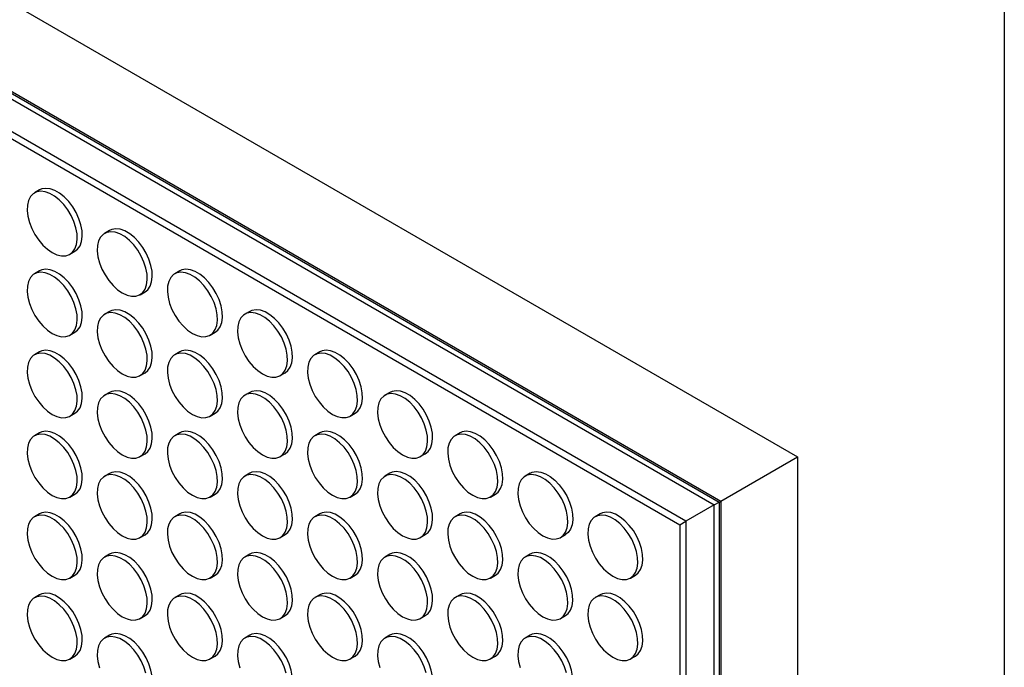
# Model space of a CAD drawing. Header units: millimetres. Extents: x 57 to 2457, y 57 to 1886.
# Tile 37 of 38: x 2179 to 2457, y 1509 to 1692. Entities that reach past the tile are written whole.
import ezdxf

# ---------------------------------------------------------------- set-up
doc = ezdxf.new("R2010")
doc.units = ezdxf.units.MM
doc.header["$LTSCALE"] = 9
doc.linetypes.add('SLD-Solid', pattern=[0])
doc.layers.add('TEXT', color=140, linetype='SLD-Solid', lineweight=25)

msp = doc.modelspace()

# ---------------------------------------------------------------- linework, layer by layer
for p, q in [((1918.49, 1846.126), (2399.04, 1568.711)), ((1928.88, 1815.142), (2377.402, 1556.216)), ((1930.294, 1813.774), (2376.924, 1555.94)), ((1929.81, 1812.402), (2375.494, 1555.114)), ((2367.514, 1550.507), (1934.506, 1800.477)), ((1934.754, 1798.362), (2365.806, 1549.52)), ((2184.878, 1644.065), (2183.464, 1643.248)), ((2204.677, 1632.635), (2203.263, 1631.818)), ((2193.463, 1625.927), (2194.878, 1626.744)), ((2184.878, 1621.201), (2183.464, 1620.385)), ((2224.476, 1621.205), (2223.062, 1620.389)), ((2213.262, 1614.497), (2214.677, 1615.314)), ((2204.677, 1609.772), (2203.263, 1608.955)), ((2244.275, 1609.775), (2242.861, 1608.959)), ((2193.463, 1603.064), (2194.878, 1603.88)), ((2233.061, 1603.068), (2234.476, 1603.884)), ((2184.878, 1598.338), (2183.464, 1597.522)), ((2224.476, 1598.342), (2223.062, 1597.526)), ((2264.074, 1598.346), (2262.66, 1597.529)), ((2213.262, 1591.634), (2214.677, 1592.451)), ((2252.86, 1591.638), (2254.275, 1592.454)), ((2204.677, 1586.909), (2203.263, 1586.092)), ((2244.275, 1586.912), (2242.861, 1586.096)), ((2283.873, 1586.916), (2282.459, 1586.1)), ((2193.463, 1580.201), (2194.878, 1581.017)), ((2233.061, 1580.205), (2234.476, 1581.021)), ((2272.659, 1580.208), (2274.074, 1581.025)), ((2184.878, 1575.475), (2183.464, 1574.659)), ((2224.476, 1575.479), (2223.062, 1574.662)), ((2264.074, 1575.483), (2262.66, 1574.666)), ((2303.672, 1575.486), (2302.258, 1574.67)), ((2213.262, 1568.771), (2214.677, 1569.588)), ((2252.86, 1568.775), (2254.275, 1569.591)), ((2292.458, 1568.779), (2293.873, 1569.595)), ((2377.402, 1556.216), (2399.04, 1568.711)), ((2399.04, 1568.711), (2399.04, 516.026)), ((2204.677, 1564.045), (2203.263, 1563.229)), ((2244.275, 1564.049), (2242.861, 1563.233)), ((2283.873, 1564.053), (2282.459, 1563.236)), ((2323.471, 1564.057), (2322.057, 1563.24)), ((2193.463, 1557.338), (2194.878, 1558.154)), ((2233.061, 1557.341), (2234.476, 1558.158)), ((2272.659, 1557.345), (2274.074, 1558.162)), ((2312.257, 1557.349), (2313.672, 1558.165)), ((2375.494, 1555.114), (2367.514, 1550.507)), ((2375.494, 1555.114), (2376.924, 1555.94)), ((2375.494, 542.693), (2375.494, 1555.114)), ((2376.924, 1555.94), (2377.402, 1556.216)), ((2376.924, 1555.94), (2376.924, 542.425)), ((2377.402, 1556.216), (2377.402, 540.516)), ((2184.878, 1552.612), (2183.464, 1551.796)), ((2224.476, 1552.616), (2223.062, 1551.799)), ((2264.074, 1552.619), (2262.66, 1551.803)), ((2303.672, 1552.623), (2302.258, 1551.807)), ((2343.27, 1552.627), (2341.856, 1551.81)), ((2365.806, 1549.52), (2367.514, 1550.506)), ((2365.806, 1549.52), (2365.806, 553.994)), ((2367.514, 1550.507), (2367.514, 552.722)), ((2213.262, 1545.908), (2214.677, 1546.724)), ((2252.86, 1545.912), (2254.275, 1546.728)), ((2292.458, 1545.915), (2293.873, 1546.732)), ((2332.056, 1545.919), (2333.471, 1546.736)), ((2204.677, 1541.182), (2203.263, 1540.366)), ((2244.275, 1541.186), (2242.861, 1540.37)), ((2283.873, 1541.19), (2282.459, 1540.373)), ((2323.471, 1541.193), (2322.057, 1540.377)), ((2193.463, 1534.475), (2194.878, 1535.291)), ((2233.061, 1534.478), (2234.476, 1535.295)), ((2272.659, 1534.482), (2274.074, 1535.298)), ((2312.257, 1534.486), (2313.672, 1535.302)), ((2351.855, 1534.489), (2353.27, 1535.306)), ((2184.878, 1529.749), (2183.464, 1528.932)), ((2224.476, 1529.753), (2223.062, 1528.936)), ((2264.074, 1529.756), (2262.66, 1528.94)), ((2303.672, 1529.76), (2302.258, 1528.944)), ((2343.27, 1529.764), (2341.856, 1528.947)), ((2213.262, 1523.045), (2214.677, 1523.861)), ((2252.86, 1523.049), (2254.275, 1523.865)), ((2292.458, 1523.052), (2293.873, 1523.869)), ((2332.056, 1523.056), (2333.471, 1523.872)), ((2204.677, 1518.319), (2203.263, 1517.503)), ((2244.275, 1518.323), (2242.861, 1517.506)), ((2283.873, 1518.327), (2282.459, 1517.51)), ((2323.471, 1518.33), (2322.057, 1517.514)), ((2193.463, 1511.611), (2194.878, 1512.428)), ((2233.061, 1511.615), (2234.476, 1512.432)), ((2272.659, 1511.619), (2274.074, 1512.435)), ((2312.257, 1511.623), (2313.672, 1512.439)), ((2351.855, 1511.626), (2353.27, 1512.443))]:
    msp.add_line(p, q)
at = {"flags": 128}
for points in [[(2194.878, 1626.744), (2195.638, 1627.342), (2196.31, 1628.299), (2196.75, 1629.512), (2196.941, 1630.938), (2196.877, 1632.526), (2196.56, 1634.217), (2196.002, 1635.952), (2195.222, 1637.666), (2194.249, 1639.299), (2193.118, 1640.791), (2191.87, 1642.089), (2190.55, 1643.144), (2189.206, 1643.92), (2187.886, 1644.389), (2186.638, 1644.532), (2185.507, 1644.346), (2184.878, 1644.065)], [(2188.464, 1626.422), (2189.802, 1625.797), (2191.092, 1625.49), (2192.287, 1625.512), (2193.343, 1625.861), (2194.224, 1626.526), (2194.896, 1627.482), (2195.336, 1628.696), (2195.527, 1630.122), (2195.463, 1631.709), (2195.146, 1633.401), (2194.588, 1635.135), (2193.808, 1636.85), (2192.835, 1638.483), (2191.704, 1639.975), (2190.456, 1641.272), (2189.136, 1642.328), (2187.792, 1643.104), (2186.472, 1643.572), (2185.224, 1643.716), (2184.093, 1643.529), (2183.12, 1643.02), (2182.34, 1642.205), (2181.782, 1641.116), (2181.465, 1639.79), (2181.401, 1638.277), (2181.592, 1636.63), (2182.032, 1634.909), (2182.704, 1633.176), (2183.584, 1631.495), (2184.641, 1629.925), (2185.836, 1628.524), (2187.126, 1627.342), (2188.464, 1626.422)], [(2214.677, 1615.314), (2215.437, 1615.913), (2216.109, 1616.869), (2216.549, 1618.082), (2216.74, 1619.508), (2216.676, 1621.096), (2216.359, 1622.787), (2215.801, 1624.522), (2215.021, 1626.237), (2214.048, 1627.869), (2212.917, 1629.362), (2211.669, 1630.659), (2210.349, 1631.715), (2209.005, 1632.491), (2207.685, 1632.959), (2206.437, 1633.103), (2205.306, 1632.916), (2204.677, 1632.635)], [(2208.263, 1614.992), (2209.601, 1614.368), (2210.891, 1614.06), (2212.086, 1614.082), (2213.142, 1614.431), (2214.023, 1615.096), (2214.695, 1616.053), (2215.135, 1617.266), (2215.326, 1618.692), (2215.262, 1620.279), (2214.945, 1621.971), (2214.387, 1623.705), (2213.607, 1625.42), (2212.634, 1627.053), (2211.503, 1628.545), (2210.255, 1629.843), (2208.935, 1630.898), (2207.591, 1631.674), (2206.271, 1632.143), (2205.023, 1632.286), (2203.892, 1632.1), (2202.919, 1631.59), (2202.139, 1630.776), (2201.581, 1629.686), (2201.264, 1628.36), (2201.2, 1626.847), (2201.391, 1625.2), (2201.831, 1623.479), (2202.503, 1621.747), (2203.383, 1620.065), (2204.44, 1618.496), (2205.635, 1617.095), (2206.925, 1615.913), (2208.263, 1614.992)], [(2188.464, 1603.559), (2189.802, 1602.934), (2191.092, 1602.627), (2192.287, 1602.648), (2193.343, 1602.998), (2194.224, 1603.663), (2194.896, 1604.619), (2195.336, 1605.832), (2195.527, 1607.259), (2195.463, 1608.846), (2195.146, 1610.538), (2194.588, 1612.272), (2193.808, 1613.987), (2192.835, 1615.62), (2191.704, 1617.112), (2190.456, 1618.409), (2189.136, 1619.465), (2187.792, 1620.241), (2186.472, 1620.709), (2185.224, 1620.853), (2184.093, 1620.666), (2183.12, 1620.157), (2182.34, 1619.342), (2181.782, 1618.253), (2181.465, 1616.927), (2181.401, 1615.413), (2181.592, 1613.766), (2182.032, 1612.046), (2182.704, 1610.313), (2183.584, 1608.632), (2184.641, 1607.062), (2185.836, 1605.661), (2187.126, 1604.479), (2188.464, 1603.559)], [(2194.878, 1603.88), (2195.638, 1604.479), (2196.31, 1605.436), (2196.75, 1606.649), (2196.941, 1608.075), (2196.877, 1609.662), (2196.56, 1611.354), (2196.002, 1613.088), (2195.222, 1614.803), (2194.249, 1616.436), (2193.118, 1617.928), (2191.87, 1619.225), (2190.55, 1620.281), (2189.206, 1621.057), (2187.886, 1621.526), (2186.638, 1621.669), (2185.507, 1621.483), (2184.878, 1621.201)], [(2228.062, 1603.563), (2229.4, 1602.938), (2230.69, 1602.631), (2231.885, 1602.652), (2232.941, 1603.002), (2233.822, 1603.667), (2234.494, 1604.623), (2234.934, 1605.836), (2235.125, 1607.262), (2235.061, 1608.85), (2234.744, 1610.541), (2234.186, 1612.276), (2233.406, 1613.99), (2232.433, 1615.623), (2231.302, 1617.115), (2230.054, 1618.413), (2228.734, 1619.469), (2227.39, 1620.245), (2226.07, 1620.713), (2224.822, 1620.856), (2223.691, 1620.67), (2222.718, 1620.16), (2221.938, 1619.346), (2221.38, 1618.256), (2221.063, 1616.931), (2220.999, 1615.417), (2221.19, 1613.77), (2221.63, 1612.049), (2222.302, 1610.317), (2223.182, 1608.636), (2224.239, 1607.066), (2225.434, 1605.665), (2226.724, 1604.483), (2228.062, 1603.563)], [(2234.476, 1603.884), (2235.236, 1604.483), (2235.908, 1605.439), (2236.348, 1606.653), (2236.539, 1608.079), (2236.475, 1609.666), (2236.158, 1611.358), (2235.6, 1613.092), (2234.82, 1614.807), (2233.847, 1616.44), (2232.716, 1617.932), (2231.468, 1619.229), (2230.148, 1620.285), (2228.804, 1621.061), (2227.484, 1621.529), (2226.236, 1621.673), (2225.105, 1621.486), (2224.476, 1621.205)], [(2208.263, 1592.129), (2209.601, 1591.504), (2210.891, 1591.197), (2212.086, 1591.219), (2213.142, 1591.568), (2214.023, 1592.233), (2214.695, 1593.19), (2215.135, 1594.403), (2215.326, 1595.829), (2215.262, 1597.416), (2214.945, 1599.108), (2214.387, 1600.842), (2213.607, 1602.557), (2212.634, 1604.19), (2211.503, 1605.682), (2210.255, 1606.979), (2208.935, 1608.035), (2207.591, 1608.811), (2206.271, 1609.279), (2205.023, 1609.423), (2203.892, 1609.237), (2202.919, 1608.727), (2202.139, 1607.913), (2201.581, 1606.823), (2201.264, 1605.497), (2201.2, 1603.984), (2201.391, 1602.337), (2201.831, 1600.616), (2202.503, 1598.883), (2203.383, 1597.202), (2204.44, 1595.632), (2205.635, 1594.231), (2206.925, 1593.049), (2208.263, 1592.129)], [(2214.677, 1592.451), (2215.437, 1593.05), (2216.109, 1594.006), (2216.549, 1595.219), (2216.74, 1596.645), (2216.676, 1598.233), (2216.359, 1599.924), (2215.801, 1601.659), (2215.021, 1603.373), (2214.048, 1605.006), (2212.917, 1606.498), (2211.669, 1607.796), (2210.349, 1608.852), (2209.005, 1609.628), (2207.685, 1610.096), (2206.437, 1610.239), (2205.306, 1610.053), (2204.677, 1609.772)], [(2247.861, 1592.133), (2249.199, 1591.508), (2250.489, 1591.201), (2251.684, 1591.222), (2252.74, 1591.572), (2253.621, 1592.237), (2254.293, 1593.193), (2254.733, 1594.406), (2254.924, 1595.833), (2254.86, 1597.42), (2254.543, 1599.112), (2253.985, 1600.846), (2253.205, 1602.561), (2252.232, 1604.194), (2251.101, 1605.686), (2249.853, 1606.983), (2248.533, 1608.039), (2247.189, 1608.815), (2245.869, 1609.283), (2244.621, 1609.427), (2243.49, 1609.24), (2242.517, 1608.731), (2241.737, 1607.916), (2241.179, 1606.827), (2240.862, 1605.501), (2240.798, 1603.987), (2240.989, 1602.34), (2241.429, 1600.62), (2242.101, 1598.887), (2242.981, 1597.206), (2244.038, 1595.636), (2245.233, 1594.235), (2246.523, 1593.053), (2247.861, 1592.133)], [(2254.275, 1592.454), (2255.035, 1593.053), (2255.707, 1594.01), (2256.147, 1595.223), (2256.338, 1596.649), (2256.274, 1598.236), (2255.957, 1599.928), (2255.399, 1601.662), (2254.619, 1603.377), (2253.646, 1605.01), (2252.515, 1606.502), (2251.267, 1607.799), (2249.947, 1608.855), (2248.603, 1609.631), (2247.283, 1610.1), (2246.035, 1610.243), (2244.904, 1610.057), (2244.275, 1609.775)], [(2188.464, 1580.696), (2189.802, 1580.071), (2191.092, 1579.764), (2192.287, 1579.785), (2193.343, 1580.135), (2194.224, 1580.8), (2194.896, 1581.756), (2195.336, 1582.969), (2195.527, 1584.395), (2195.463, 1585.983), (2195.146, 1587.674), (2194.588, 1589.409), (2193.808, 1591.124), (2192.835, 1592.756), (2191.704, 1594.249), (2190.456, 1595.546), (2189.136, 1596.602), (2187.792, 1597.378), (2186.472, 1597.846), (2185.224, 1597.99), (2184.093, 1597.803), (2183.12, 1597.294), (2182.34, 1596.479), (2181.782, 1595.39), (2181.465, 1594.064), (2181.401, 1592.55), (2181.592, 1590.903), (2182.032, 1589.182), (2182.704, 1587.45), (2183.584, 1585.769), (2184.641, 1584.199), (2185.836, 1582.798), (2187.126, 1581.616), (2188.464, 1580.696)], [(2194.878, 1581.017), (2195.638, 1581.616), (2196.31, 1582.573), (2196.75, 1583.786), (2196.941, 1585.212), (2196.877, 1586.799), (2196.56, 1588.491), (2196.002, 1590.225), (2195.222, 1591.94), (2194.249, 1593.573), (2193.118, 1595.065), (2191.87, 1596.362), (2190.55, 1597.418), (2189.206, 1598.194), (2187.886, 1598.662), (2186.638, 1598.806), (2185.507, 1598.62), (2184.878, 1598.338)], [(2228.062, 1580.7), (2229.4, 1580.075), (2230.69, 1579.767), (2231.885, 1579.789), (2232.941, 1580.139), (2233.822, 1580.804), (2234.494, 1581.76), (2234.934, 1582.973), (2235.125, 1584.399), (2235.061, 1585.987), (2234.744, 1587.678), (2234.186, 1589.413), (2233.406, 1591.127), (2232.433, 1592.76), (2231.302, 1594.252), (2230.054, 1595.55), (2228.734, 1596.605), (2227.39, 1597.381), (2226.07, 1597.85), (2224.822, 1597.993), (2223.691, 1597.807), (2222.718, 1597.297), (2221.938, 1596.483), (2221.38, 1595.393), (2221.063, 1594.068), (2220.999, 1592.554), (2221.19, 1590.907), (2221.63, 1589.186), (2222.302, 1587.454), (2223.182, 1585.772), (2224.239, 1584.203), (2225.434, 1582.802), (2226.724, 1581.62), (2228.062, 1580.7)], [(2234.476, 1581.021), (2235.236, 1581.62), (2235.908, 1582.576), (2236.348, 1583.789), (2236.539, 1585.216), (2236.475, 1586.803), (2236.158, 1588.495), (2235.6, 1590.229), (2234.82, 1591.944), (2233.847, 1593.577), (2232.716, 1595.069), (2231.468, 1596.366), (2230.148, 1597.422), (2228.804, 1598.198), (2227.484, 1598.666), (2226.236, 1598.81), (2225.105, 1598.623), (2224.476, 1598.342)], [(2267.66, 1580.703), (2268.998, 1580.078), (2270.288, 1579.771), (2271.483, 1579.793), (2272.539, 1580.142), (2273.42, 1580.807), (2274.092, 1581.764), (2274.532, 1582.977), (2274.723, 1584.403), (2274.659, 1585.99), (2274.342, 1587.682), (2273.783, 1589.416), (2273.004, 1591.131), (2272.031, 1592.764), (2270.9, 1594.256), (2269.652, 1595.553), (2268.332, 1596.609), (2266.988, 1597.385), (2265.668, 1597.853), (2264.42, 1597.997), (2263.289, 1597.811), (2262.316, 1597.301), (2261.536, 1596.487), (2260.978, 1595.397), (2260.661, 1594.071), (2260.597, 1592.558), (2260.788, 1590.911), (2261.228, 1589.19), (2261.9, 1587.457), (2262.78, 1585.776), (2263.837, 1584.206), (2265.032, 1582.805), (2266.322, 1581.623), (2267.66, 1580.703)], [(2274.074, 1581.025), (2274.834, 1581.624), (2275.506, 1582.58), (2275.946, 1583.793), (2276.137, 1585.219), (2276.073, 1586.807), (2275.756, 1588.498), (2275.198, 1590.233), (2274.418, 1591.947), (2273.445, 1593.58), (2272.314, 1595.072), (2271.066, 1596.37), (2269.746, 1597.426), (2268.402, 1598.202), (2267.082, 1598.67), (2265.834, 1598.813), (2264.703, 1598.627), (2264.074, 1598.346)], [(2208.263, 1569.266), (2209.601, 1568.641), (2210.891, 1568.334), (2212.086, 1568.356), (2213.142, 1568.705), (2214.023, 1569.37), (2214.695, 1570.326), (2215.135, 1571.54), (2215.326, 1572.966), (2215.262, 1574.553), (2214.945, 1576.245), (2214.387, 1577.979), (2213.607, 1579.694), (2212.634, 1581.327), (2211.503, 1582.819), (2210.255, 1584.116), (2208.935, 1585.172), (2207.591, 1585.948), (2206.271, 1586.416), (2205.023, 1586.56), (2203.892, 1586.373), (2202.919, 1585.864), (2202.139, 1585.049), (2201.581, 1583.96), (2201.264, 1582.634), (2201.2, 1581.121), (2201.391, 1579.474), (2201.831, 1577.753), (2202.503, 1576.02), (2203.383, 1574.339), (2204.44, 1572.769), (2205.635, 1571.368), (2206.925, 1570.186), (2208.263, 1569.266)], [(2214.677, 1569.588), (2215.437, 1570.186), (2216.109, 1571.143), (2216.549, 1572.356), (2216.74, 1573.782), (2216.676, 1575.37), (2216.359, 1577.061), (2215.801, 1578.796), (2215.021, 1580.51), (2214.048, 1582.143), (2212.917, 1583.635), (2211.669, 1584.933), (2210.349, 1585.988), (2209.005, 1586.764), (2207.685, 1587.233), (2206.437, 1587.376), (2205.306, 1587.19), (2204.677, 1586.909)], [(2247.861, 1569.27), (2249.199, 1568.645), (2250.489, 1568.338), (2251.684, 1568.359), (2252.74, 1568.709), (2253.621, 1569.374), (2254.293, 1570.33), (2254.733, 1571.543), (2254.924, 1572.969), (2254.86, 1574.557), (2254.543, 1576.248), (2253.985, 1577.983), (2253.205, 1579.698), (2252.232, 1581.33), (2251.101, 1582.823), (2249.853, 1584.12), (2248.533, 1585.176), (2247.189, 1585.952), (2245.869, 1586.42), (2244.621, 1586.564), (2243.49, 1586.377), (2242.517, 1585.868), (2241.737, 1585.053), (2241.179, 1583.964), (2240.862, 1582.638), (2240.798, 1581.124), (2240.989, 1579.477), (2241.429, 1577.756), (2242.101, 1576.024), (2242.981, 1574.343), (2244.038, 1572.773), (2245.233, 1571.372), (2246.523, 1570.19), (2247.861, 1569.27)], [(2254.275, 1569.591), (2255.035, 1570.19), (2255.707, 1571.147), (2256.147, 1572.36), (2256.338, 1573.786), (2256.274, 1575.373), (2255.957, 1577.065), (2255.399, 1578.799), (2254.619, 1580.514), (2253.646, 1582.147), (2252.515, 1583.639), (2251.267, 1584.936), (2249.947, 1585.992), (2248.603, 1586.768), (2247.283, 1587.236), (2246.035, 1587.38), (2244.904, 1587.194), (2244.275, 1586.912)], [(2287.459, 1569.274), (2288.797, 1568.649), (2290.087, 1568.341), (2291.282, 1568.363), (2292.338, 1568.713), (2293.219, 1569.378), (2293.891, 1570.334), (2294.331, 1571.547), (2294.522, 1572.973), (2294.458, 1574.561), (2294.141, 1576.252), (2293.582, 1577.987), (2292.803, 1579.701), (2291.83, 1581.334), (2290.699, 1582.826), (2289.451, 1584.124), (2288.131, 1585.179), (2286.787, 1585.956), (2285.467, 1586.424), (2284.219, 1586.567), (2283.088, 1586.381), (2282.115, 1585.871), (2281.335, 1585.057), (2280.777, 1583.967), (2280.46, 1582.642), (2280.396, 1581.128), (2280.587, 1579.481), (2281.027, 1577.76), (2281.699, 1576.028), (2282.579, 1574.346), (2283.636, 1572.777), (2284.831, 1571.376), (2286.121, 1570.194), (2287.459, 1569.274)], [(2293.873, 1569.595), (2294.633, 1570.194), (2295.305, 1571.15), (2295.745, 1572.363), (2295.936, 1573.79), (2295.872, 1575.377), (2295.555, 1577.069), (2294.997, 1578.803), (2294.217, 1580.518), (2293.244, 1582.151), (2292.113, 1583.643), (2290.865, 1584.94), (2289.545, 1585.996), (2288.201, 1586.772), (2286.881, 1587.24), (2285.633, 1587.384), (2284.502, 1587.197), (2283.873, 1586.916)], [(2188.464, 1557.833), (2189.802, 1557.208), (2191.092, 1556.901), (2192.287, 1556.922), (2193.343, 1557.272), (2194.224, 1557.937), (2194.896, 1558.893), (2195.336, 1560.106), (2195.527, 1561.532), (2195.463, 1563.12), (2195.146, 1564.811), (2194.588, 1566.546), (2193.808, 1568.26), (2192.835, 1569.893), (2191.704, 1571.385), (2190.456, 1572.683), (2189.136, 1573.739), (2187.792, 1574.515), (2186.472, 1574.983), (2185.224, 1575.126), (2184.093, 1574.94), (2183.12, 1574.43), (2182.34, 1573.616), (2181.782, 1572.526), (2181.465, 1571.201), (2181.401, 1569.687), (2181.592, 1568.04), (2182.032, 1566.319), (2182.704, 1564.587), (2183.584, 1562.906), (2184.641, 1561.336), (2185.836, 1559.935), (2187.126, 1558.753), (2188.464, 1557.833)], [(2194.878, 1558.154), (2195.638, 1558.753), (2196.31, 1559.709), (2196.75, 1560.923), (2196.941, 1562.349), (2196.877, 1563.936), (2196.56, 1565.628), (2196.002, 1567.362), (2195.222, 1569.077), (2194.249, 1570.71), (2193.118, 1572.202), (2191.87, 1573.499), (2190.55, 1574.555), (2189.206, 1575.331), (2187.886, 1575.799), (2186.638, 1575.943), (2185.507, 1575.756), (2184.878, 1575.475)], [(2228.062, 1557.836), (2229.4, 1557.212), (2230.69, 1556.904), (2231.885, 1556.926), (2232.941, 1557.275), (2233.822, 1557.94), (2234.494, 1558.897), (2234.934, 1560.11), (2235.125, 1561.536), (2235.061, 1563.123), (2234.744, 1564.815), (2234.186, 1566.549), (2233.406, 1568.264), (2232.433, 1569.897), (2231.302, 1571.389), (2230.054, 1572.687), (2228.734, 1573.742), (2227.39, 1574.518), (2226.07, 1574.987), (2224.822, 1575.13), (2223.691, 1574.944), (2222.718, 1574.434), (2221.938, 1573.62), (2221.38, 1572.53), (2221.063, 1571.204), (2220.999, 1569.691), (2221.19, 1568.044), (2221.63, 1566.323), (2222.302, 1564.591), (2223.182, 1562.909), (2224.239, 1561.34), (2225.434, 1559.939), (2226.724, 1558.757), (2228.062, 1557.836)], [(2234.476, 1558.158), (2235.236, 1558.757), (2235.908, 1559.713), (2236.348, 1560.926), (2236.539, 1562.352), (2236.475, 1563.94), (2236.158, 1565.631), (2235.6, 1567.366), (2234.82, 1569.081), (2233.847, 1570.713), (2232.716, 1572.206), (2231.468, 1573.503), (2230.148, 1574.559), (2228.804, 1575.335), (2227.484, 1575.803), (2226.236, 1575.947), (2225.105, 1575.76), (2224.476, 1575.479)], [(2267.66, 1557.84), (2268.998, 1557.215), (2270.288, 1556.908), (2271.483, 1556.93), (2272.539, 1557.279), (2273.42, 1557.944), (2274.092, 1558.9), (2274.532, 1560.114), (2274.723, 1561.54), (2274.659, 1563.127), (2274.342, 1564.819), (2273.783, 1566.553), (2273.004, 1568.268), (2272.031, 1569.901), (2270.9, 1571.393), (2269.652, 1572.69), (2268.332, 1573.746), (2266.988, 1574.522), (2265.668, 1574.99), (2264.42, 1575.134), (2263.289, 1574.947), (2262.316, 1574.438), (2261.536, 1573.623), (2260.978, 1572.534), (2260.661, 1571.208), (2260.597, 1569.695), (2260.788, 1568.048), (2261.228, 1566.327), (2261.9, 1564.594), (2262.78, 1562.913), (2263.837, 1561.343), (2265.032, 1559.942), (2266.322, 1558.76), (2267.66, 1557.84)], [(2274.074, 1558.162), (2274.834, 1558.76), (2275.506, 1559.717), (2275.946, 1560.93), (2276.137, 1562.356), (2276.073, 1563.944), (2275.756, 1565.635), (2275.198, 1567.37), (2274.418, 1569.084), (2273.445, 1570.717), (2272.314, 1572.209), (2271.066, 1573.507), (2269.746, 1574.562), (2268.402, 1575.338), (2267.082, 1575.807), (2265.834, 1575.95), (2264.703, 1575.764), (2264.074, 1575.483)], [(2307.258, 1557.844), (2308.596, 1557.219), (2309.886, 1556.912), (2311.081, 1556.933), (2312.137, 1557.283), (2313.018, 1557.948), (2313.69, 1558.904), (2314.129, 1560.117), (2314.321, 1561.543), (2314.257, 1563.131), (2313.94, 1564.822), (2313.381, 1566.557), (2312.602, 1568.272), (2311.629, 1569.904), (2310.498, 1571.397), (2309.25, 1572.694), (2307.93, 1573.75), (2306.586, 1574.526), (2305.266, 1574.994), (2304.018, 1575.138), (2302.887, 1574.951), (2301.914, 1574.442), (2301.134, 1573.627), (2300.576, 1572.538), (2300.259, 1571.212), (2300.195, 1569.698), (2300.386, 1568.051), (2300.826, 1566.33), (2301.498, 1564.598), (2302.378, 1562.917), (2303.435, 1561.347), (2304.63, 1559.946), (2305.92, 1558.764), (2307.258, 1557.844)], [(2313.672, 1558.165), (2314.432, 1558.764), (2315.104, 1559.721), (2315.544, 1560.934), (2315.735, 1562.36), (2315.671, 1563.947), (2315.354, 1565.639), (2314.796, 1567.373), (2314.016, 1569.088), (2313.043, 1570.721), (2311.912, 1572.213), (2310.664, 1573.51), (2309.344, 1574.566), (2308, 1575.342), (2306.68, 1575.81), (2305.432, 1575.954), (2304.301, 1575.768), (2303.672, 1575.486)], [(2208.263, 1546.403), (2209.601, 1545.778), (2210.891, 1545.471), (2212.086, 1545.492), (2213.142, 1545.842), (2214.023, 1546.507), (2214.695, 1547.463), (2215.135, 1548.676), (2215.326, 1550.103), (2215.262, 1551.69), (2214.945, 1553.382), (2214.387, 1555.116), (2213.607, 1556.831), (2212.634, 1558.464), (2211.503, 1559.956), (2210.255, 1561.253), (2208.935, 1562.309), (2207.591, 1563.085), (2206.271, 1563.553), (2205.023, 1563.697), (2203.892, 1563.51), (2202.919, 1563.001), (2202.139, 1562.186), (2201.581, 1561.097), (2201.264, 1559.771), (2201.2, 1558.257), (2201.391, 1556.61), (2201.831, 1554.89), (2202.503, 1553.157), (2203.383, 1551.476), (2204.44, 1549.906), (2205.635, 1548.505), (2206.925, 1547.323), (2208.263, 1546.403)], [(2214.677, 1546.724), (2215.437, 1547.323), (2216.109, 1548.28), (2216.549, 1549.493), (2216.74, 1550.919), (2216.676, 1552.506), (2216.359, 1554.198), (2215.801, 1555.932), (2215.021, 1557.647), (2214.048, 1559.28), (2212.917, 1560.772), (2211.669, 1562.069), (2210.349, 1563.125), (2209.005, 1563.901), (2207.685, 1564.37), (2206.437, 1564.513), (2205.306, 1564.327), (2204.677, 1564.045)], [(2247.861, 1546.407), (2249.199, 1545.782), (2250.489, 1545.475), (2251.684, 1545.496), (2252.74, 1545.846), (2253.621, 1546.511), (2254.293, 1547.467), (2254.733, 1548.68), (2254.924, 1550.106), (2254.86, 1551.694), (2254.543, 1553.385), (2253.985, 1555.12), (2253.205, 1556.834), (2252.232, 1558.467), (2251.101, 1559.959), (2249.853, 1561.257), (2248.533, 1562.313), (2247.189, 1563.089), (2245.869, 1563.557), (2244.621, 1563.7), (2243.49, 1563.514), (2242.517, 1563.004), (2241.737, 1562.19), (2241.179, 1561.1), (2240.862, 1559.775), (2240.798, 1558.261), (2240.989, 1556.614), (2241.429, 1554.893), (2242.101, 1553.161), (2242.981, 1551.48), (2244.038, 1549.91), (2245.233, 1548.509), (2246.523, 1547.327), (2247.861, 1546.407)], [(2254.275, 1546.728), (2255.035, 1547.327), (2255.707, 1548.283), (2256.147, 1549.497), (2256.338, 1550.923), (2256.274, 1552.51), (2255.957, 1554.202), (2255.399, 1555.936), (2254.619, 1557.651), (2253.646, 1559.284), (2252.515, 1560.776), (2251.267, 1562.073), (2249.947, 1563.129), (2248.603, 1563.905), (2247.283, 1564.373), (2246.035, 1564.517), (2244.904, 1564.33), (2244.275, 1564.049)], [(2287.459, 1546.41), (2288.797, 1545.786), (2290.087, 1545.478), (2291.282, 1545.5), (2292.338, 1545.849), (2293.219, 1546.514), (2293.891, 1547.471), (2294.331, 1548.684), (2294.522, 1550.11), (2294.458, 1551.697), (2294.141, 1553.389), (2293.582, 1555.123), (2292.803, 1556.838), (2291.83, 1558.471), (2290.699, 1559.963), (2289.451, 1561.261), (2288.131, 1562.316), (2286.787, 1563.092), (2285.467, 1563.561), (2284.219, 1563.704), (2283.088, 1563.518), (2282.115, 1563.008), (2281.335, 1562.194), (2280.777, 1561.104), (2280.46, 1559.778), (2280.396, 1558.265), (2280.587, 1556.618), (2281.027, 1554.897), (2281.699, 1553.165), (2282.579, 1551.483), (2283.636, 1549.914), (2284.831, 1548.513), (2286.121, 1547.331), (2287.459, 1546.41)], [(2293.873, 1546.732), (2294.633, 1547.331), (2295.305, 1548.287), (2295.745, 1549.5), (2295.936, 1550.926), (2295.872, 1552.514), (2295.555, 1554.205), (2294.997, 1555.94), (2294.217, 1557.655), (2293.244, 1559.287), (2292.113, 1560.78), (2290.865, 1562.077), (2289.545, 1563.133), (2288.201, 1563.909), (2286.881, 1564.377), (2285.633, 1564.521), (2284.502, 1564.334), (2283.873, 1564.053)], [(2327.057, 1546.414), (2328.395, 1545.789), (2329.685, 1545.482), (2330.88, 1545.504), (2331.936, 1545.853), (2332.817, 1546.518), (2333.489, 1547.474), (2333.928, 1548.688), (2334.12, 1550.114), (2334.056, 1551.701), (2333.739, 1553.393), (2333.18, 1555.127), (2332.401, 1556.842), (2331.428, 1558.475), (2330.297, 1559.967), (2329.049, 1561.264), (2327.729, 1562.32), (2326.385, 1563.096), (2325.065, 1563.564), (2323.817, 1563.708), (2322.686, 1563.521), (2321.713, 1563.012), (2320.933, 1562.197), (2320.375, 1561.108), (2320.058, 1559.782), (2319.994, 1558.269), (2320.185, 1556.622), (2320.625, 1554.901), (2321.297, 1553.168), (2322.177, 1551.487), (2323.234, 1549.917), (2324.429, 1548.516), (2325.719, 1547.334), (2327.057, 1546.414)], [(2323.471, 1564.057), (2324.1, 1564.338), (2325.231, 1564.524), (2326.479, 1564.381), (2327.799, 1563.912), (2329.143, 1563.136), (2330.463, 1562.081), (2331.711, 1560.783), (2332.842, 1559.291), (2333.815, 1557.658), (2334.595, 1555.944), (2335.153, 1554.209), (2335.47, 1552.518), (2335.534, 1550.93), (2335.343, 1549.504), (2334.903, 1548.291), (2334.231, 1547.334), (2333.471, 1546.736)], [(2188.464, 1534.97), (2189.802, 1534.345), (2191.092, 1534.037), (2192.287, 1534.059), (2193.343, 1534.409), (2194.224, 1535.074), (2194.896, 1536.03), (2195.336, 1537.243), (2195.527, 1538.669), (2195.463, 1540.257), (2195.146, 1541.948), (2194.588, 1543.683), (2193.808, 1545.397), (2192.835, 1547.03), (2191.704, 1548.522), (2190.456, 1549.82), (2189.136, 1550.875), (2187.792, 1551.651), (2186.472, 1552.12), (2185.224, 1552.263), (2184.093, 1552.077), (2183.12, 1551.567), (2182.34, 1550.753), (2181.782, 1549.663), (2181.465, 1548.338), (2181.401, 1546.824), (2181.592, 1545.177), (2182.032, 1543.456), (2182.704, 1541.724), (2183.584, 1540.042), (2184.641, 1538.473), (2185.836, 1537.072), (2187.126, 1535.89), (2188.464, 1534.97)], [(2194.878, 1535.291), (2195.638, 1535.89), (2196.31, 1536.846), (2196.75, 1538.059), (2196.941, 1539.486), (2196.877, 1541.073), (2196.56, 1542.765), (2196.002, 1544.499), (2195.222, 1546.214), (2194.249, 1547.847), (2193.118, 1549.339), (2191.87, 1550.636), (2190.55, 1551.692), (2189.206, 1552.468), (2187.886, 1552.936), (2186.638, 1553.08), (2185.507, 1552.893), (2184.878, 1552.612)], [(2228.062, 1534.973), (2229.4, 1534.348), (2230.69, 1534.041), (2231.885, 1534.063), (2232.941, 1534.412), (2233.822, 1535.077), (2234.494, 1536.034), (2234.934, 1537.247), (2235.125, 1538.673), (2235.061, 1540.26), (2234.744, 1541.952), (2234.186, 1543.686), (2233.406, 1545.401), (2232.433, 1547.034), (2231.302, 1548.526), (2230.054, 1549.823), (2228.734, 1550.879), (2227.39, 1551.655), (2226.07, 1552.123), (2224.822, 1552.267), (2223.691, 1552.081), (2222.718, 1551.571), (2221.938, 1550.757), (2221.38, 1549.667), (2221.063, 1548.341), (2220.999, 1546.828), (2221.19, 1545.181), (2221.63, 1543.46), (2222.302, 1541.727), (2223.182, 1540.046), (2224.239, 1538.476), (2225.434, 1537.075), (2226.724, 1535.893), (2228.062, 1534.973)], [(2234.476, 1535.295), (2235.236, 1535.894), (2235.908, 1536.85), (2236.348, 1538.063), (2236.539, 1539.489), (2236.475, 1541.077), (2236.158, 1542.768), (2235.6, 1544.503), (2234.82, 1546.217), (2233.847, 1547.85), (2232.716, 1549.342), (2231.468, 1550.64), (2230.148, 1551.696), (2228.804, 1552.472), (2227.484, 1552.94), (2226.236, 1553.083), (2225.105, 1552.897), (2224.476, 1552.616)], [(2267.66, 1534.977), (2268.998, 1534.352), (2270.288, 1534.045), (2271.483, 1534.066), (2272.539, 1534.416), (2273.42, 1535.081), (2274.092, 1536.037), (2274.532, 1537.25), (2274.723, 1538.677), (2274.659, 1540.264), (2274.342, 1541.956), (2273.783, 1543.69), (2273.004, 1545.405), (2272.031, 1547.038), (2270.9, 1548.53), (2269.652, 1549.827), (2268.332, 1550.883), (2266.988, 1551.659), (2265.668, 1552.127), (2264.42, 1552.271), (2263.289, 1552.084), (2262.316, 1551.575), (2261.536, 1550.76), (2260.978, 1549.671), (2260.661, 1548.345), (2260.597, 1546.831), (2260.788, 1545.184), (2261.228, 1543.464), (2261.9, 1541.731), (2262.78, 1540.05), (2263.837, 1538.48), (2265.032, 1537.079), (2266.322, 1535.897), (2267.66, 1534.977)], [(2274.074, 1535.298), (2274.834, 1535.897), (2275.506, 1536.854), (2275.946, 1538.067), (2276.137, 1539.493), (2276.073, 1541.08), (2275.756, 1542.772), (2275.198, 1544.506), (2274.418, 1546.221), (2273.445, 1547.854), (2272.314, 1549.346), (2271.066, 1550.643), (2269.746, 1551.699), (2268.402, 1552.475), (2267.082, 1552.944), (2265.834, 1553.087), (2264.703, 1552.901), (2264.074, 1552.619)], [(2307.258, 1534.981), (2308.596, 1534.356), (2309.886, 1534.049), (2311.081, 1534.07), (2312.137, 1534.42), (2313.018, 1535.085), (2313.69, 1536.041), (2314.129, 1537.254), (2314.321, 1538.68), (2314.257, 1540.268), (2313.94, 1541.959), (2313.381, 1543.694), (2312.602, 1545.408), (2311.629, 1547.041), (2310.498, 1548.533), (2309.25, 1549.831), (2307.93, 1550.887), (2306.586, 1551.663), (2305.266, 1552.131), (2304.018, 1552.274), (2302.887, 1552.088), (2301.914, 1551.578), (2301.134, 1550.764), (2300.576, 1549.674), (2300.259, 1548.349), (2300.195, 1546.835), (2300.386, 1545.188), (2300.826, 1543.467), (2301.498, 1541.735), (2302.378, 1540.054), (2303.435, 1538.484), (2304.63, 1537.083), (2305.92, 1535.901), (2307.258, 1534.981)], [(2313.672, 1535.302), (2314.432, 1535.901), (2315.104, 1536.857), (2315.544, 1538.071), (2315.735, 1539.497), (2315.671, 1541.084), (2315.354, 1542.776), (2314.796, 1544.51), (2314.016, 1546.225), (2313.043, 1547.858), (2311.912, 1549.35), (2310.664, 1550.647), (2309.344, 1551.703), (2308, 1552.479), (2306.68, 1552.947), (2305.432, 1553.091), (2304.301, 1552.904), (2303.672, 1552.623)], [(2346.856, 1534.984), (2348.194, 1534.36), (2349.484, 1534.052), (2350.679, 1534.074), (2351.735, 1534.423), (2352.616, 1535.088), (2353.288, 1536.045), (2353.727, 1537.258), (2353.919, 1538.684), (2353.855, 1540.271), (2353.538, 1541.963), (2352.979, 1543.697), (2352.2, 1545.412), (2351.227, 1547.045), (2350.096, 1548.537), (2348.848, 1549.835), (2347.528, 1550.89), (2346.184, 1551.666), (2344.864, 1552.135), (2343.616, 1552.278), (2342.485, 1552.092), (2341.512, 1551.582), (2340.732, 1550.768), (2340.174, 1549.678), (2339.857, 1548.352), (2339.793, 1546.839), (2339.984, 1545.192), (2340.424, 1543.471), (2341.096, 1541.739), (2341.976, 1540.057), (2343.033, 1538.488), (2344.228, 1537.087), (2345.518, 1535.905), (2346.856, 1534.984)], [(2353.27, 1535.306), (2354.03, 1535.905), (2354.702, 1536.861), (2355.142, 1538.074), (2355.333, 1539.5), (2355.269, 1541.088), (2354.952, 1542.779), (2354.394, 1544.514), (2353.614, 1546.229), (2352.641, 1547.861), (2351.51, 1549.354), (2350.262, 1550.651), (2348.942, 1551.707), (2347.598, 1552.483), (2346.278, 1552.951), (2345.03, 1553.095), (2343.899, 1552.908), (2343.27, 1552.627)], [(2214.677, 1523.861), (2215.437, 1524.46), (2216.109, 1525.417), (2216.549, 1526.63), (2216.74, 1528.056), (2216.676, 1529.643), (2216.359, 1531.335), (2215.801, 1533.069), (2215.021, 1534.784), (2214.048, 1536.417), (2212.917, 1537.909), (2211.669, 1539.206), (2210.349, 1540.262), (2209.005, 1541.038), (2207.685, 1541.506), (2206.437, 1541.65), (2205.306, 1541.464), (2204.677, 1541.182)], [(2254.275, 1523.865), (2255.035, 1524.464), (2255.707, 1525.42), (2256.147, 1526.633), (2256.338, 1528.06), (2256.274, 1529.647), (2255.957, 1531.339), (2255.399, 1533.073), (2254.619, 1534.788), (2253.646, 1536.421), (2252.515, 1537.913), (2251.267, 1539.21), (2249.947, 1540.266), (2248.603, 1541.042), (2247.283, 1541.51), (2246.035, 1541.654), (2244.904, 1541.467), (2244.275, 1541.186)], [(2293.873, 1523.869), (2294.633, 1524.468), (2295.305, 1525.424), (2295.745, 1526.637), (2295.936, 1528.063), (2295.872, 1529.651), (2295.555, 1531.342), (2294.997, 1533.077), (2294.217, 1534.791), (2293.244, 1536.424), (2292.113, 1537.916), (2290.865, 1539.214), (2289.545, 1540.27), (2288.201, 1541.046), (2286.881, 1541.514), (2285.633, 1541.657), (2284.502, 1541.471), (2283.873, 1541.19)], [(2333.471, 1523.872), (2334.231, 1524.471), (2334.903, 1525.428), (2335.343, 1526.641), (2335.534, 1528.067), (2335.47, 1529.654), (2335.153, 1531.346), (2334.595, 1533.08), (2333.815, 1534.795), (2332.842, 1536.428), (2331.711, 1537.92), (2330.463, 1539.217), (2329.143, 1540.273), (2327.799, 1541.049), (2326.479, 1541.518), (2325.231, 1541.661), (2324.1, 1541.475), (2323.471, 1541.193)], [(2208.263, 1523.54), (2209.601, 1522.915), (2210.891, 1522.608), (2212.086, 1522.629), (2213.142, 1522.979), (2214.023, 1523.644), (2214.695, 1524.6), (2215.135, 1525.813), (2215.326, 1527.239), (2215.262, 1528.827), (2214.945, 1530.518), (2214.387, 1532.253), (2213.607, 1533.968), (2212.634, 1535.6), (2211.503, 1537.093), (2210.255, 1538.39), (2208.935, 1539.446), (2207.591, 1540.222), (2206.271, 1540.69), (2205.023, 1540.834), (2203.892, 1540.647), (2202.919, 1540.138), (2202.139, 1539.323), (2201.581, 1538.234), (2201.264, 1536.908), (2201.2, 1535.394), (2201.391, 1533.747), (2201.831, 1532.026), (2202.503, 1530.294), (2203.383, 1528.613), (2204.44, 1527.043), (2205.635, 1525.642), (2206.925, 1524.46), (2208.263, 1523.54)], [(2247.861, 1523.544), (2249.199, 1522.919), (2250.489, 1522.611), (2251.684, 1522.633), (2252.74, 1522.983), (2253.621, 1523.648), (2254.293, 1524.604), (2254.733, 1525.817), (2254.924, 1527.243), (2254.86, 1528.831), (2254.543, 1530.522), (2253.985, 1532.257), (2253.205, 1533.971), (2252.232, 1535.604), (2251.101, 1537.096), (2249.853, 1538.394), (2248.533, 1539.449), (2247.189, 1540.225), (2245.869, 1540.694), (2244.621, 1540.837), (2243.49, 1540.651), (2242.517, 1540.141), (2241.737, 1539.327), (2241.179, 1538.237), (2240.862, 1536.912), (2240.798, 1535.398), (2240.989, 1533.751), (2241.429, 1532.03), (2242.101, 1530.298), (2242.981, 1528.616), (2244.038, 1527.047), (2245.233, 1525.646), (2246.523, 1524.464), (2247.861, 1523.544)], [(2287.459, 1523.547), (2288.797, 1522.922), (2290.087, 1522.615), (2291.282, 1522.637), (2292.338, 1522.986), (2293.219, 1523.651), (2293.891, 1524.608), (2294.331, 1525.821), (2294.522, 1527.247), (2294.458, 1528.834), (2294.141, 1530.526), (2293.582, 1532.26), (2292.803, 1533.975), (2291.83, 1535.608), (2290.699, 1537.1), (2289.451, 1538.397), (2288.131, 1539.453), (2286.787, 1540.229), (2285.467, 1540.697), (2284.219, 1540.841), (2283.088, 1540.655), (2282.115, 1540.145), (2281.335, 1539.331), (2280.777, 1538.241), (2280.46, 1536.915), (2280.396, 1535.402), (2280.587, 1533.755), (2281.027, 1532.034), (2281.699, 1530.301), (2282.579, 1528.62), (2283.636, 1527.05), (2284.831, 1525.649), (2286.121, 1524.467), (2287.459, 1523.547)], [(2327.057, 1523.551), (2328.395, 1522.926), (2329.685, 1522.619), (2330.88, 1522.64), (2331.936, 1522.99), (2332.817, 1523.655), (2333.489, 1524.611), (2333.928, 1525.824), (2334.12, 1527.251), (2334.056, 1528.838), (2333.739, 1530.53), (2333.18, 1532.264), (2332.401, 1533.979), (2331.428, 1535.612), (2330.297, 1537.104), (2329.049, 1538.401), (2327.729, 1539.457), (2326.385, 1540.233), (2325.065, 1540.701), (2323.817, 1540.845), (2322.686, 1540.658), (2321.713, 1540.149), (2320.933, 1539.334), (2320.375, 1538.245), (2320.058, 1536.919), (2319.994, 1535.405), (2320.185, 1533.758), (2320.625, 1532.038), (2321.297, 1530.305), (2322.177, 1528.624), (2323.234, 1527.054), (2324.429, 1525.653), (2325.719, 1524.471), (2327.057, 1523.551)], [(2194.878, 1512.428), (2195.638, 1513.027), (2196.31, 1513.983), (2196.75, 1515.196), (2196.941, 1516.622), (2196.877, 1518.21), (2196.56, 1519.901), (2196.002, 1521.636), (2195.222, 1523.351), (2194.249, 1524.983), (2193.118, 1526.476), (2191.87, 1527.773), (2190.55, 1528.829), (2189.206, 1529.605), (2187.886, 1530.073), (2186.638, 1530.217), (2185.507, 1530.03), (2184.878, 1529.749)], [(2234.476, 1512.432), (2235.236, 1513.03), (2235.908, 1513.987), (2236.348, 1515.2), (2236.539, 1516.626), (2236.475, 1518.214), (2236.158, 1519.905), (2235.6, 1521.64), (2234.82, 1523.354), (2233.847, 1524.987), (2232.716, 1526.479), (2231.468, 1527.777), (2230.148, 1528.832), (2228.804, 1529.608), (2227.484, 1530.077), (2226.236, 1530.22), (2225.105, 1530.034), (2224.476, 1529.753)], [(2274.074, 1512.435), (2274.834, 1513.034), (2275.506, 1513.991), (2275.946, 1515.204), (2276.137, 1516.63), (2276.073, 1518.217), (2275.756, 1519.909), (2275.198, 1521.643), (2274.418, 1523.358), (2273.445, 1524.991), (2272.314, 1526.483), (2271.066, 1527.78), (2269.746, 1528.836), (2268.402, 1529.612), (2267.082, 1530.08), (2265.834, 1530.224), (2264.703, 1530.038), (2264.074, 1529.756)], [(2313.672, 1512.439), (2314.432, 1513.038), (2315.104, 1513.994), (2315.544, 1515.207), (2315.735, 1516.634), (2315.671, 1518.221), (2315.354, 1519.913), (2314.796, 1521.647), (2314.016, 1523.362), (2313.043, 1524.995), (2311.912, 1526.487), (2310.664, 1527.784), (2309.344, 1528.84), (2308, 1529.616), (2306.68, 1530.084), (2305.432, 1530.228), (2304.301, 1530.041), (2303.672, 1529.76)], [(2353.27, 1512.443), (2354.03, 1513.042), (2354.702, 1513.998), (2355.142, 1515.211), (2355.333, 1516.637), (2355.269, 1518.225), (2354.952, 1519.916), (2354.394, 1521.651), (2353.614, 1523.365), (2352.641, 1524.998), (2351.51, 1526.49), (2350.262, 1527.788), (2348.942, 1528.844), (2347.598, 1529.62), (2346.278, 1530.088), (2345.03, 1530.231), (2343.899, 1530.045), (2343.27, 1529.764)], [(2188.464, 1512.106), (2189.802, 1511.482), (2191.092, 1511.174), (2192.287, 1511.196), (2193.343, 1511.545), (2194.224, 1512.21), (2194.896, 1513.167), (2195.336, 1514.38), (2195.527, 1515.806), (2195.463, 1517.393), (2195.146, 1519.085), (2194.588, 1520.819), (2193.808, 1522.534), (2192.835, 1524.167), (2191.704, 1525.659), (2190.456, 1526.957), (2189.136, 1528.012), (2187.792, 1528.788), (2186.472, 1529.257), (2185.224, 1529.4), (2184.093, 1529.214), (2183.12, 1528.704), (2182.34, 1527.89), (2181.782, 1526.8), (2181.465, 1525.474), (2181.401, 1523.961), (2181.592, 1522.314), (2182.032, 1520.593), (2182.704, 1518.861), (2183.584, 1517.179), (2184.641, 1515.61), (2185.836, 1514.209), (2187.126, 1513.027), (2188.464, 1512.106)], [(2228.062, 1512.11), (2229.4, 1511.485), (2230.69, 1511.178), (2231.885, 1511.2), (2232.941, 1511.549), (2233.822, 1512.214), (2234.494, 1513.17), (2234.934, 1514.384), (2235.125, 1515.81), (2235.061, 1517.397), (2234.744, 1519.089), (2234.186, 1520.823), (2233.406, 1522.538), (2232.433, 1524.171), (2231.302, 1525.663), (2230.054, 1526.96), (2228.734, 1528.016), (2227.39, 1528.792), (2226.07, 1529.26), (2224.822, 1529.404), (2223.691, 1529.217), (2222.718, 1528.708), (2221.938, 1527.893), (2221.38, 1526.804), (2221.063, 1525.478), (2220.999, 1523.965), (2221.19, 1522.318), (2221.63, 1520.597), (2222.302, 1518.864), (2223.182, 1517.183), (2224.239, 1515.613), (2225.434, 1514.212), (2226.724, 1513.03), (2228.062, 1512.11)], [(2267.66, 1512.114), (2268.998, 1511.489), (2270.288, 1511.182), (2271.483, 1511.203), (2272.539, 1511.553), (2273.42, 1512.218), (2274.092, 1513.174), (2274.532, 1514.387), (2274.723, 1515.813), (2274.659, 1517.401), (2274.342, 1519.092), (2273.783, 1520.827), (2273.004, 1522.542), (2272.031, 1524.174), (2270.9, 1525.667), (2269.652, 1526.964), (2268.332, 1528.02), (2266.988, 1528.796), (2265.668, 1529.264), (2264.42, 1529.408), (2263.289, 1529.221), (2262.316, 1528.712), (2261.536, 1527.897), (2260.978, 1526.808), (2260.661, 1525.482), (2260.597, 1523.968), (2260.788, 1522.321), (2261.228, 1520.6), (2261.9, 1518.868), (2262.78, 1517.187), (2263.837, 1515.617), (2265.032, 1514.216), (2266.322, 1513.034), (2267.66, 1512.114)], [(2307.258, 1512.118), (2308.596, 1511.493), (2309.886, 1511.185), (2311.081, 1511.207), (2312.137, 1511.557), (2313.018, 1512.222), (2313.69, 1513.178), (2314.129, 1514.391), (2314.321, 1515.817), (2314.257, 1517.405), (2313.94, 1519.096), (2313.381, 1520.831), (2312.602, 1522.545), (2311.629, 1524.178), (2310.498, 1525.67), (2309.25, 1526.968), (2307.93, 1528.023), (2306.586, 1528.8), (2305.266, 1529.268), (2304.018, 1529.411), (2302.887, 1529.225), (2301.914, 1528.715), (2301.134, 1527.901), (2300.576, 1526.811), (2300.259, 1525.486), (2300.195, 1523.972), (2300.386, 1522.325), (2300.826, 1520.604), (2301.498, 1518.872), (2302.378, 1517.19), (2303.435, 1515.621), (2304.63, 1514.22), (2305.92, 1513.038), (2307.258, 1512.118)], [(2346.856, 1512.121), (2348.194, 1511.496), (2349.484, 1511.189), (2350.679, 1511.211), (2351.735, 1511.56), (2352.616, 1512.225), (2353.288, 1513.182), (2353.727, 1514.395), (2353.919, 1515.821), (2353.855, 1517.408), (2353.538, 1519.1), (2352.979, 1520.834), (2352.2, 1522.549), (2351.227, 1524.182), (2350.096, 1525.674), (2348.848, 1526.971), (2347.528, 1528.027), (2346.184, 1528.803), (2344.864, 1529.271), (2343.616, 1529.415), (2342.485, 1529.229), (2341.512, 1528.719), (2340.732, 1527.905), (2340.174, 1526.815), (2339.857, 1525.489), (2339.793, 1523.976), (2339.984, 1522.329), (2340.424, 1520.608), (2341.096, 1518.875), (2341.976, 1517.194), (2343.033, 1515.624), (2344.228, 1514.223), (2345.518, 1513.041), (2346.856, 1512.121)], [(2214.945, 1507.655), (2214.387, 1509.39), (2213.607, 1511.104), (2212.634, 1512.737), (2211.503, 1514.229), (2210.255, 1515.527), (2208.935, 1516.583), (2207.591, 1517.359), (2206.271, 1517.827), (2205.023, 1517.97), (2203.892, 1517.784), (2202.919, 1517.274), (2202.139, 1516.46), (2201.581, 1515.37), (2201.264, 1514.045), (2201.2, 1512.531), (2201.391, 1510.884), (2201.831, 1509.163)], [(2214.677, 1500.998), (2215.437, 1501.597), (2216.109, 1502.553), (2216.549, 1503.767), (2216.74, 1505.193), (2216.676, 1506.78), (2216.359, 1508.472), (2215.801, 1510.206), (2215.021, 1511.921), (2214.048, 1513.554), (2212.917, 1515.046), (2211.669, 1516.343), (2210.349, 1517.399), (2209.005, 1518.175), (2207.685, 1518.643), (2206.437, 1518.787), (2205.306, 1518.6), (2204.677, 1518.319)], [(2254.543, 1507.659), (2253.985, 1509.393), (2253.205, 1511.108), (2252.232, 1512.741), (2251.101, 1514.233), (2249.853, 1515.531), (2248.533, 1516.586), (2247.189, 1517.362), (2245.869, 1517.831), (2244.621, 1517.974), (2243.49, 1517.788), (2242.517, 1517.278), (2241.737, 1516.464), (2241.179, 1515.374), (2240.862, 1514.048), (2240.798, 1512.535), (2240.989, 1510.888), (2241.429, 1509.167)], [(2254.275, 1501.002), (2255.035, 1501.601), (2255.707, 1502.557), (2256.147, 1503.77), (2256.338, 1505.196), (2256.274, 1506.784), (2255.957, 1508.475), (2255.399, 1510.21), (2254.619, 1511.925), (2253.646, 1513.557), (2252.515, 1515.05), (2251.267, 1516.347), (2249.947, 1517.403), (2248.603, 1518.179), (2247.283, 1518.647), (2246.035, 1518.791), (2244.904, 1518.604), (2244.275, 1518.323)], [(2294.141, 1507.663), (2293.582, 1509.397), (2292.803, 1511.112), (2291.83, 1512.745), (2290.699, 1514.237), (2289.451, 1515.534), (2288.131, 1516.59), (2286.787, 1517.366), (2285.467, 1517.834), (2284.219, 1517.978), (2283.088, 1517.791), (2282.115, 1517.282), (2281.335, 1516.467), (2280.777, 1515.378), (2280.46, 1514.052), (2280.396, 1512.539), (2280.587, 1510.892), (2281.027, 1509.171)], [(2293.873, 1501.006), (2294.633, 1501.604), (2295.305, 1502.561), (2295.745, 1503.774), (2295.936, 1505.2), (2295.872, 1506.788), (2295.555, 1508.479), (2294.997, 1510.214), (2294.217, 1511.928), (2293.244, 1513.561), (2292.113, 1515.053), (2290.865, 1516.351), (2289.545, 1517.406), (2288.201, 1518.182), (2286.881, 1518.651), (2285.633, 1518.794), (2284.502, 1518.608), (2283.873, 1518.327)], [(2333.739, 1507.666), (2333.18, 1509.401), (2332.401, 1511.116), (2331.428, 1512.748), (2330.297, 1514.241), (2329.049, 1515.538), (2327.729, 1516.594), (2326.385, 1517.37), (2325.065, 1517.838), (2323.817, 1517.982), (2322.686, 1517.795), (2321.713, 1517.286), (2320.933, 1516.471), (2320.375, 1515.382), (2320.058, 1514.056), (2319.994, 1512.542), (2320.185, 1510.895), (2320.625, 1509.174)], [(2333.471, 1501.009), (2334.231, 1501.608), (2334.903, 1502.565), (2335.343, 1503.778), (2335.534, 1505.204), (2335.47, 1506.791), (2335.153, 1508.483), (2334.595, 1510.217), (2333.815, 1511.932), (2332.842, 1513.565), (2331.711, 1515.057), (2330.463, 1516.354), (2329.143, 1517.41), (2327.799, 1518.186), (2326.479, 1518.654), (2325.231, 1518.798), (2324.1, 1518.612), (2323.471, 1518.33)]]:
    msp.add_lwpolyline(points, dxfattribs=at)
at = {"layer": 'TEXT'}
msp.add_line((2457.45, 1885.95), (2457.45, 57.15), dxfattribs=at)

doc.saveas('drawing.dxf')
